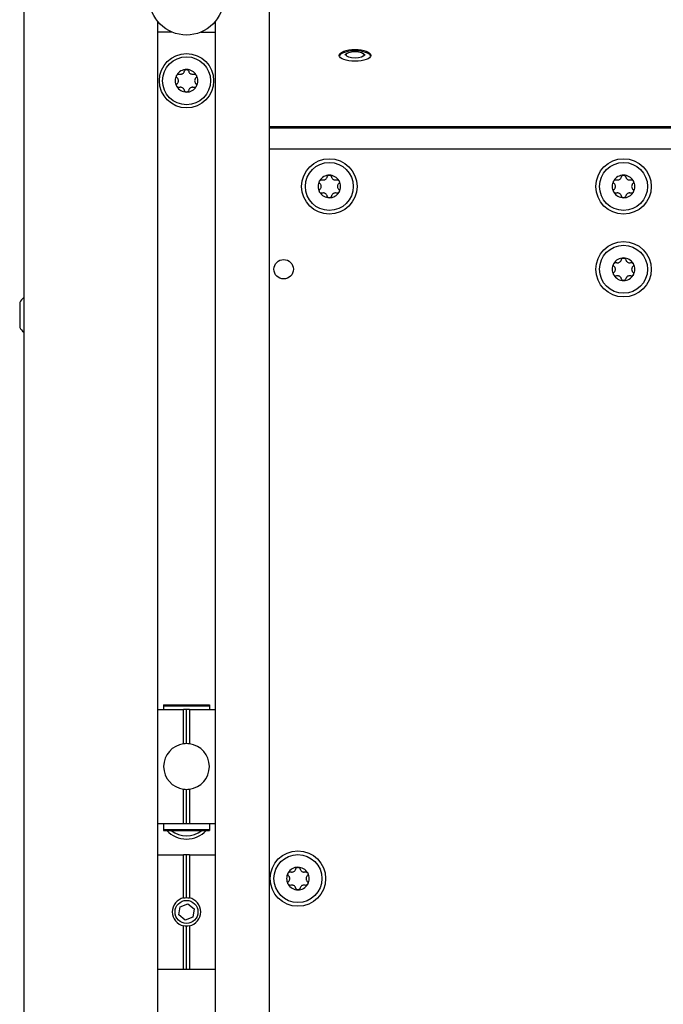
# Model space of a CAD drawing. Extents: x 1246 to 4096, y 1025 to 3267.
# Tile 21 of 44: x 2132 to 2245, y 2449 to 2621. Entities that reach past the tile are written whole.
import ezdxf

# ---------------------------------------------------------------- set-up
doc = ezdxf.new("R2010")
doc.units = 0
doc.layers.add('KF_VIDA_L_REAR', color=7, linetype='CONTINUOUS')

# ---------------------------------------------------------------- blocks, each defined once
blk = doc.blocks.new('KF_VIDA_L_REAR')
at = {"layer": 'KF_VIDA_L_REAR'}
for p, q in [((-105, 1072), (-105, 3)), ((-62, 3), (-62, 1072)), ((-81.5, 156.9), (-81.5, 931.85)), ((-71.5, 931.85), (-71.5, 156.9)), ((-79, 930), (-81.5, 930)), ((-74, 930), (-71.5, 930)), ((-48.44, 926.27), (-48.8, 925.96)), ((-45.56, 926.27), (-45.2, 925.96)), ((-62, 913.48), (62, 913.48)), ((-62, 913.25), (62, 913.25)), ((62, 909.5), (-62, 909.5)), ((-105.7, 882.67), (-105.7, 878.33)), ((-80.5, 812.25), (-80.5, 812.08)), ((-80.5, 812.25), (-72.5, 812.25)), ((-80.5, 812.08), (-80.5, 811.45)), ((-80.5, 812.08), (-72.5, 812.08)), ((-72.5, 812.25), (-72.5, 812.08)), ((-72.5, 812.08), (-72.5, 811.45)), ((-81.5, 811.45), (-77.01, 811.45)), ((-77.01, 805.42), (-77.01, 811.45)), ((-76.5, 811.45), (-77.01, 811.45)), ((-76.5, 805.45), (-76.5, 811.45)), ((-75.99, 811.45), (-76.5, 811.45)), ((-75.99, 811.45), (-75.99, 805.42)), ((-75.99, 811.45), (-71.5, 811.45)), ((-77.01, 791.45), (-77.01, 797.48)), ((-76.5, 791.45), (-76.5, 797.45)), ((-75.99, 797.48), (-75.99, 791.45)), ((-81.5, 791.45), (-77.01, 791.45)), ((-80.5, 791.34), (-80.5, 791.45)), ((-80.5, 791.34), (-80.5, 790.42)), ((-77.01, 791.45), (-76.5, 791.45)), ((-76.5, 791.45), (-75.99, 791.45)), ((-75.99, 791.45), (-71.5, 791.45)), ((-72.5, 791.34), (-72.5, 791.45)), ((-72.5, 791.34), (-72.5, 790.42)), ((-80.5, 790.42), (-80.5, 790.25)), ((-80.5, 790.42), (-72.5, 790.42)), ((-80.5, 790.25), (-72.5, 790.25)), ((-72.5, 790.42), (-72.5, 790.25)), ((-81.5, 786), (-77.01, 786)), ((-77.01, 778.45), (-77.01, 786)), ((-76.5, 786), (-77.01, 786)), ((-76.5, 778.5), (-76.5, 786)), ((-75.99, 786), (-76.5, 786)), ((-75.99, 786), (-75.99, 778.45)), ((-75.99, 786), (-71.5, 786)), ((-77.63, 776.9), (-76.29, 777.43)), ((-76.29, 777.43), (-75.16, 776.53)), ((-77.84, 775.47), (-77.63, 776.9)), ((-75.16, 776.53), (-75.37, 775.1)), ((-76.71, 774.57), (-77.84, 775.47)), ((-75.37, 775.1), (-76.71, 774.57)), ((-77.01, 766), (-77.01, 773.55)), ((-76.5, 766), (-76.5, 773.5)), ((-75.99, 773.55), (-75.99, 766)), ((-81.5, 766), (-77.01, 766)), ((-77.01, 766), (-76.5, 766)), ((-76.5, 766), (-75.99, 766)), ((-75.99, 766), (-71.5, 766))]:
    blk.add_line(p, q, dxfattribs=at)
for centre, radius in [((-76.5, 936), 6.5), ((-76.5, 921.5), 4.75), ((-76.5, 921.5), 4.2), ((-51.5, 903), 4.85), ((-51.5, 903), 4.2), ((0, 903), 4.85), ((0, 903), 4.2), ((0, 888.5), 4.85), ((0, 888.5), 4.2), ((-59.5, 888.5), 1.7), ((-57, 781.83), 4.85), ((-57, 781.83), 4.2), ((-76.5, 776), 2.01)]:
    blk.add_circle(centre, radius, dxfattribs=at)
for centre, radius, start, end in [((-76.5, 921.5), 1.98, 150, 210), ((-76.5, 921.5), 1.98, 90, 150), ((-76.5, 921.5), 1.97, 30, 90), ((-76.5, 921.5), 1.98, 330, 30), ((-76.5, 921.5), 1.97, 210, 270), ((-76.5, 921.5), 1.98, 270, 330), ((-51.5, 903), 1.98, 90, 150), ((-51.5, 903), 1.97, 30, 90), ((0, 903), 1.98, 90, 150), ((0, 903), 1.97, 30, 90), ((-51.5, 903), 1.98, 150, 210), ((-51.5, 903), 1.98, 330, 30), ((0, 903), 1.98, 150, 210), ((0, 903), 1.98, 330, 30), ((-51.5, 903), 1.97, 210, 270), ((-51.5, 903), 1.98, 270, 330), ((0, 903), 1.97, 210, 270), ((0, 903), 1.98, 270, 330), ((0, 888.5), 1.98, 150, 210), ((0, 888.5), 1.98, 90, 150), ((0, 888.5), 1.97, 30, 90), ((0, 888.5), 1.98, 330, 30), ((0, 888.5), 1.97, 210, 270), ((0, 888.5), 1.98, 270, 330), ((-101.79, 880.24), 4.6, 134.1777, 148.1095), ((-101.79, 880.76), 4.6, 211.8905, 225.8223), ((-76.5, 801.45), 4, 97.3252, 262.6748), ((-76.5, 801.45), 4, 90, 97.3252), ((-76.5, 801.45), 4, 82.6748, 90), ((-76.5, 801.45), 4, 277.3252, 82.6748), ((-76.5, 801.45), 4, 262.6748, 270), ((-76.5, 801.45), 4, 270, 277.3252), ((-76.5, 793.5), 4.75, 223.1736, 316.8264), ((-76.5, 793.5), 4.2, 230.6972, 309.3028), ((-57, 781.83), 1.98, 150, 210), ((-57, 781.83), 1.98, 90, 150), ((-57, 781.83), 1.97, 30, 90), ((-57, 781.83), 1.98, 330, 30), ((-57, 781.83), 1.97, 210, 270), ((-57, 781.83), 1.98, 270, 330), ((-76.5, 776), 2.5, 101.771, 258.229), ((-76.5, 776), 2.5, 281.771, 78.229)]:
    blk.add_arc(centre, radius, start, end, dxfattribs=at)
for centre, major_axis in [((-47, 925.94), (2.75, 0)), ((-47, 926.03), (-1.57, 0))]:
    blk.add_ellipse(centre, major_axis=major_axis, ratio=0.374607, dxfattribs=at)
blk.add_ellipse((-47, 925.71), major_axis=(2.75, 0), ratio=0.374607, start_param=0.112743, end_param=3.02885, dxfattribs=at)
for points, knots in [([(-78.14, 922), (-78.18, 922.04), (-78.21, 922.09), (-78.26, 922.19), (-78.27, 922.25), (-78.26, 922.37), (-78.24, 922.44), (-78.21, 922.49)], [0.02105829, 0.02105829, 0.02105829, 0.02105829, 0.03895374, 0.03895374, 0.05689242, 0.05689242, 0.0748311, 0.0748311, 0.0748311, 0.0748311]), ([(-78.21, 922.49), (-78.18, 922.54), (-78.14, 922.59), (-78.04, 922.65), (-77.98, 922.67), (-77.87, 922.69), (-77.81, 922.68), (-77.76, 922.67)], [0.0748311, 0.0748311, 0.0748311, 0.0748311, 0.09276978, 0.09276978, 0.11070846, 0.11070846, 0.12860391, 0.12860391, 0.12860391, 0.12860391]), ([(-77.76, 922.67), (-77.7, 922.65), (-77.65, 922.64), (-77.54, 922.64), (-77.47, 922.64), (-77.34, 922.67), (-77.27, 922.7), (-77.15, 922.77), (-77.1, 922.81), (-77, 922.91), (-76.96, 922.97), (-76.91, 923.07), (-76.9, 923.12), (-76.88, 923.17)], [0.0316524, 0.0316524, 0.0316524, 0.0316524, 0.0483408, 0.0483408, 0.0683806, 0.0683806, 0.0884204, 0.0884204, 0.1084603, 0.1084603, 0.1285001, 0.1285001, 0.1451885, 0.1451885, 0.1451885, 0.1451885]), ([(-76.88, 923.17), (-76.87, 923.23), (-76.85, 923.28), (-76.78, 923.37), (-76.73, 923.41), (-76.62, 923.46), (-76.56, 923.47), (-76.5, 923.47)], [0.0210583, 0.0210583, 0.0210583, 0.0210583, 0.03895374, 0.03895374, 0.05689242, 0.05689242, 0.0748311, 0.0748311, 0.0748311, 0.0748311]), ([(-76.5, 923.47), (-76.44, 923.47), (-76.38, 923.46), (-76.27, 923.41), (-76.22, 923.37), (-76.15, 923.28), (-76.13, 923.23), (-76.12, 923.17)], [0.0748311, 0.0748311, 0.0748311, 0.0748311, 0.09276978, 0.09276978, 0.11070846, 0.11070846, 0.12860391, 0.12860391, 0.12860391, 0.12860391]), ([(-76.12, 923.17), (-76.1, 923.12), (-76.09, 923.07), (-76.04, 922.97), (-76, 922.91), (-75.9, 922.81), (-75.85, 922.77), (-75.73, 922.7), (-75.66, 922.67), (-75.53, 922.64), (-75.46, 922.64), (-75.35, 922.64), (-75.3, 922.65), (-75.24, 922.67)], [0.0316524, 0.0316524, 0.0316524, 0.0316524, 0.0483408, 0.0483408, 0.0683806, 0.0683806, 0.0884204, 0.0884204, 0.1084603, 0.1084603, 0.1285001, 0.1285001, 0.1451885, 0.1451885, 0.1451885, 0.1451885]), ([(-75.24, 922.67), (-75.19, 922.68), (-75.13, 922.69), (-75.02, 922.67), (-74.96, 922.65), (-74.86, 922.59), (-74.82, 922.54), (-74.79, 922.49)], [0.02105829, 0.02105829, 0.02105829, 0.02105829, 0.03895374, 0.03895374, 0.05689242, 0.05689242, 0.0748311, 0.0748311, 0.0748311, 0.0748311]), ([(-74.79, 922.49), (-74.76, 922.44), (-74.74, 922.37), (-74.73, 922.25), (-74.74, 922.19), (-74.79, 922.09), (-74.82, 922.04), (-74.86, 922)], [0.0748311, 0.0748311, 0.0748311, 0.0748311, 0.09276978, 0.09276978, 0.11070846, 0.11070846, 0.12860391, 0.12860391, 0.12860391, 0.12860391]), ([(-78.21, 920.51), (-78.24, 920.56), (-78.26, 920.63), (-78.27, 920.75), (-78.26, 920.81), (-78.21, 920.91), (-78.18, 920.96), (-78.14, 921)], [0.0748311, 0.0748311, 0.0748311, 0.0748311, 0.09276978, 0.09276978, 0.11070846, 0.11070846, 0.12860391, 0.12860391, 0.12860391, 0.12860391]), ([(-77.76, 920.33), (-77.81, 920.32), (-77.87, 920.31), (-77.98, 920.33), (-78.04, 920.35), (-78.14, 920.41), (-78.18, 920.46), (-78.21, 920.51)], [0.02105829, 0.02105829, 0.02105829, 0.02105829, 0.03895374, 0.03895374, 0.05689242, 0.05689242, 0.0748311, 0.0748311, 0.0748311, 0.0748311]), ([(-78.14, 921), (-78.1, 921.03), (-78.07, 921.07), (-78, 921.17), (-77.97, 921.23), (-77.93, 921.36), (-77.92, 921.43), (-77.92, 921.57), (-77.93, 921.64), (-77.97, 921.77), (-78, 921.83), (-78.07, 921.93), (-78.1, 921.97), (-78.14, 922)], [0.0316524, 0.0316524, 0.0316524, 0.0316524, 0.0483408, 0.0483408, 0.0683806, 0.0683806, 0.0884204, 0.0884204, 0.1084603, 0.1084603, 0.1285001, 0.1285001, 0.1451885, 0.1451885, 0.1451885, 0.1451885]), ([(-74.79, 920.51), (-74.82, 920.46), (-74.86, 920.41), (-74.96, 920.35), (-75.02, 920.33), (-75.13, 920.31), (-75.19, 920.32), (-75.24, 920.33)], [0.0748311, 0.0748311, 0.0748311, 0.0748311, 0.09276978, 0.09276978, 0.11070846, 0.11070846, 0.12860391, 0.12860391, 0.12860391, 0.12860391]), ([(-74.86, 922), (-74.9, 921.97), (-74.93, 921.93), (-75, 921.83), (-75.03, 921.77), (-75.07, 921.64), (-75.08, 921.57), (-75.08, 921.43), (-75.07, 921.36), (-75.03, 921.23), (-75, 921.17), (-74.93, 921.07), (-74.9, 921.03), (-74.86, 921)], [0.0316524, 0.0316524, 0.0316524, 0.0316524, 0.0483408, 0.0483408, 0.0683806, 0.0683806, 0.0884204, 0.0884204, 0.1084603, 0.1084603, 0.1285001, 0.1285001, 0.1451885, 0.1451885, 0.1451885, 0.1451885]), ([(-74.86, 921), (-74.82, 920.96), (-74.79, 920.91), (-74.74, 920.81), (-74.73, 920.75), (-74.74, 920.63), (-74.76, 920.56), (-74.79, 920.51)], [0.02105829, 0.02105829, 0.02105829, 0.02105829, 0.03895374, 0.03895374, 0.05689242, 0.05689242, 0.0748311, 0.0748311, 0.0748311, 0.0748311]), ([(-76.88, 919.83), (-76.9, 919.88), (-76.91, 919.93), (-76.96, 920.03), (-77, 920.09), (-77.1, 920.19), (-77.15, 920.23), (-77.27, 920.3), (-77.34, 920.33), (-77.47, 920.36), (-77.54, 920.36), (-77.65, 920.36), (-77.7, 920.35), (-77.76, 920.33)], [0.0316524, 0.0316524, 0.0316524, 0.0316524, 0.0483408, 0.0483408, 0.0683806, 0.0683806, 0.0884204, 0.0884204, 0.1084603, 0.1084603, 0.1285001, 0.1285001, 0.1451885, 0.1451885, 0.1451885, 0.1451885]), ([(-76.5, 919.52), (-76.56, 919.52), (-76.62, 919.54), (-76.73, 919.59), (-76.78, 919.63), (-76.85, 919.72), (-76.87, 919.77), (-76.88, 919.83)], [0.0748311, 0.0748311, 0.0748311, 0.0748311, 0.09276978, 0.09276978, 0.11070846, 0.11070846, 0.12860391, 0.12860391, 0.12860391, 0.12860391]), ([(-76.12, 919.83), (-76.13, 919.77), (-76.15, 919.72), (-76.22, 919.63), (-76.27, 919.59), (-76.38, 919.54), (-76.44, 919.52), (-76.5, 919.52)], [0.02105829, 0.02105829, 0.02105829, 0.02105829, 0.03895374, 0.03895374, 0.05689242, 0.05689242, 0.0748311, 0.0748311, 0.0748311, 0.0748311]), ([(-75.24, 920.33), (-75.3, 920.35), (-75.35, 920.36), (-75.46, 920.36), (-75.53, 920.36), (-75.66, 920.33), (-75.73, 920.3), (-75.85, 920.23), (-75.9, 920.19), (-76, 920.09), (-76.04, 920.03), (-76.09, 919.93), (-76.1, 919.88), (-76.12, 919.83)], [0.0316524, 0.0316524, 0.0316524, 0.0316524, 0.0483408, 0.0483408, 0.0683806, 0.0683806, 0.0884204, 0.0884204, 0.1084603, 0.1084603, 0.1285001, 0.1285001, 0.1451885, 0.1451885, 0.1451885, 0.1451885]), ([(-51.88, 904.67), (-51.87, 904.73), (-51.85, 904.78), (-51.78, 904.87), (-51.73, 904.91), (-51.62, 904.96), (-51.56, 904.97), (-51.5, 904.97)], [0.0210583, 0.0210583, 0.0210583, 0.0210583, 0.03895374, 0.03895374, 0.05689242, 0.05689242, 0.0748311, 0.0748311, 0.0748311, 0.0748311]), ([(-51.5, 904.97), (-51.44, 904.97), (-51.38, 904.96), (-51.27, 904.91), (-51.22, 904.87), (-51.15, 904.78), (-51.13, 904.73), (-51.12, 904.67)], [0.0748311, 0.0748311, 0.0748311, 0.0748311, 0.09276978, 0.09276978, 0.11070846, 0.11070846, 0.12860391, 0.12860391, 0.12860391, 0.12860391]), ([(-0.38, 904.67), (-0.37, 904.73), (-0.35, 904.78), (-0.28, 904.87), (-0.23, 904.91), (-0.12, 904.96), (-0.06, 904.97), (0, 904.97)], [0.0210583, 0.0210583, 0.0210583, 0.0210583, 0.03895374, 0.03895374, 0.05689242, 0.05689242, 0.0748311, 0.0748311, 0.0748311, 0.0748311]), ([(0, 904.97), (0.06, 904.97), (0.12, 904.96), (0.23, 904.91), (0.28, 904.87), (0.35, 904.78), (0.37, 904.73), (0.38, 904.67)], [0.0748311, 0.0748311, 0.0748311, 0.0748311, 0.09276978, 0.09276978, 0.11070846, 0.11070846, 0.12860391, 0.12860391, 0.12860391, 0.12860391]), ([(-53.14, 903.5), (-53.18, 903.54), (-53.21, 903.59), (-53.26, 903.69), (-53.27, 903.75), (-53.26, 903.87), (-53.24, 903.94), (-53.21, 903.99)], [0.02105829, 0.02105829, 0.02105829, 0.02105829, 0.03895374, 0.03895374, 0.05689242, 0.05689242, 0.0748311, 0.0748311, 0.0748311, 0.0748311]), ([(-53.21, 903.99), (-53.18, 904.04), (-53.14, 904.09), (-53.04, 904.15), (-52.98, 904.17), (-52.87, 904.19), (-52.81, 904.18), (-52.76, 904.17)], [0.0748311, 0.0748311, 0.0748311, 0.0748311, 0.09276978, 0.09276978, 0.11070846, 0.11070846, 0.12860391, 0.12860391, 0.12860391, 0.12860391]), ([(-53.14, 902.5), (-53.1, 902.53), (-53.07, 902.57), (-53, 902.67), (-52.97, 902.73), (-52.93, 902.86), (-52.92, 902.93), (-52.92, 903.07), (-52.93, 903.14), (-52.97, 903.27), (-53, 903.33), (-53.07, 903.43), (-53.1, 903.47), (-53.14, 903.5)], [0.0316524, 0.0316524, 0.0316524, 0.0316524, 0.0483408, 0.0483408, 0.0683806, 0.0683806, 0.0884204, 0.0884204, 0.1084603, 0.1084603, 0.1285001, 0.1285001, 0.1451885, 0.1451885, 0.1451885, 0.1451885]), ([(-52.76, 904.17), (-52.7, 904.15), (-52.65, 904.14), (-52.54, 904.14), (-52.47, 904.14), (-52.34, 904.17), (-52.27, 904.2), (-52.15, 904.27), (-52.1, 904.31), (-52, 904.41), (-51.96, 904.47), (-51.91, 904.57), (-51.9, 904.62), (-51.88, 904.67)], [0.0316524, 0.0316524, 0.0316524, 0.0316524, 0.0483408, 0.0483408, 0.0683806, 0.0683806, 0.0884204, 0.0884204, 0.1084603, 0.1084603, 0.1285001, 0.1285001, 0.1451885, 0.1451885, 0.1451885, 0.1451885]), ([(-51.12, 904.67), (-51.1, 904.62), (-51.09, 904.57), (-51.04, 904.47), (-51, 904.41), (-50.9, 904.31), (-50.85, 904.27), (-50.73, 904.2), (-50.66, 904.17), (-50.53, 904.14), (-50.46, 904.14), (-50.35, 904.14), (-50.3, 904.15), (-50.24, 904.17)], [0.0316524, 0.0316524, 0.0316524, 0.0316524, 0.0483408, 0.0483408, 0.0683806, 0.0683806, 0.0884204, 0.0884204, 0.1084603, 0.1084603, 0.1285001, 0.1285001, 0.1451885, 0.1451885, 0.1451885, 0.1451885]), ([(-50.24, 904.17), (-50.19, 904.18), (-50.13, 904.19), (-50.02, 904.17), (-49.96, 904.15), (-49.86, 904.09), (-49.82, 904.04), (-49.79, 903.99)], [0.02105829, 0.02105829, 0.02105829, 0.02105829, 0.03895374, 0.03895374, 0.05689242, 0.05689242, 0.0748311, 0.0748311, 0.0748311, 0.0748311]), ([(-49.86, 903.5), (-49.9, 903.47), (-49.93, 903.43), (-50, 903.33), (-50.03, 903.27), (-50.07, 903.14), (-50.08, 903.07), (-50.08, 902.93), (-50.07, 902.86), (-50.03, 902.73), (-50, 902.67), (-49.93, 902.57), (-49.9, 902.53), (-49.86, 902.5)], [0.0316524, 0.0316524, 0.0316524, 0.0316524, 0.0483408, 0.0483408, 0.0683806, 0.0683806, 0.0884204, 0.0884204, 0.1084603, 0.1084603, 0.1285001, 0.1285001, 0.1451885, 0.1451885, 0.1451885, 0.1451885]), ([(-49.79, 903.99), (-49.76, 903.94), (-49.74, 903.87), (-49.73, 903.75), (-49.74, 903.69), (-49.79, 903.59), (-49.82, 903.54), (-49.86, 903.5)], [0.0748311, 0.0748311, 0.0748311, 0.0748311, 0.09276978, 0.09276978, 0.11070846, 0.11070846, 0.12860391, 0.12860391, 0.12860391, 0.12860391]), ([(-1.64, 903.5), (-1.68, 903.54), (-1.71, 903.59), (-1.76, 903.69), (-1.77, 903.75), (-1.76, 903.87), (-1.74, 903.94), (-1.71, 903.99)], [0.02105829, 0.02105829, 0.02105829, 0.02105829, 0.03895374, 0.03895374, 0.05689242, 0.05689242, 0.0748311, 0.0748311, 0.0748311, 0.0748311]), ([(-1.71, 903.99), (-1.68, 904.04), (-1.64, 904.09), (-1.54, 904.15), (-1.48, 904.17), (-1.37, 904.19), (-1.31, 904.18), (-1.26, 904.17)], [0.0748311, 0.0748311, 0.0748311, 0.0748311, 0.09276978, 0.09276978, 0.11070846, 0.11070846, 0.12860391, 0.12860391, 0.12860391, 0.12860391]), ([(-1.64, 902.5), (-1.6, 902.53), (-1.57, 902.57), (-1.5, 902.67), (-1.47, 902.73), (-1.43, 902.86), (-1.42, 902.93), (-1.42, 903.07), (-1.43, 903.14), (-1.47, 903.27), (-1.5, 903.33), (-1.57, 903.43), (-1.6, 903.47), (-1.64, 903.5)], [0.0316524, 0.0316524, 0.0316524, 0.0316524, 0.0483408, 0.0483408, 0.0683806, 0.0683806, 0.0884204, 0.0884204, 0.1084603, 0.1084603, 0.1285001, 0.1285001, 0.1451885, 0.1451885, 0.1451885, 0.1451885]), ([(-1.26, 904.17), (-1.2, 904.15), (-1.15, 904.14), (-1.04, 904.14), (-0.97, 904.14), (-0.84, 904.17), (-0.77, 904.2), (-0.65, 904.27), (-0.6, 904.31), (-0.5, 904.41), (-0.46, 904.47), (-0.41, 904.57), (-0.4, 904.62), (-0.38, 904.67)], [0.0316524, 0.0316524, 0.0316524, 0.0316524, 0.0483408, 0.0483408, 0.0683806, 0.0683806, 0.0884204, 0.0884204, 0.1084603, 0.1084603, 0.1285001, 0.1285001, 0.1451885, 0.1451885, 0.1451885, 0.1451885]), ([(0.38, 904.67), (0.4, 904.62), (0.41, 904.57), (0.46, 904.47), (0.5, 904.41), (0.6, 904.31), (0.65, 904.27), (0.77, 904.2), (0.84, 904.17), (0.97, 904.14), (1.04, 904.14), (1.15, 904.14), (1.2, 904.15), (1.26, 904.17)], [0.0316524, 0.0316524, 0.0316524, 0.0316524, 0.0483408, 0.0483408, 0.0683806, 0.0683806, 0.0884204, 0.0884204, 0.1084603, 0.1084603, 0.1285001, 0.1285001, 0.1451885, 0.1451885, 0.1451885, 0.1451885]), ([(1.26, 904.17), (1.31, 904.18), (1.37, 904.19), (1.48, 904.17), (1.54, 904.15), (1.64, 904.09), (1.68, 904.04), (1.71, 903.99)], [0.02105829, 0.02105829, 0.02105829, 0.02105829, 0.03895374, 0.03895374, 0.05689242, 0.05689242, 0.0748311, 0.0748311, 0.0748311, 0.0748311]), ([(1.64, 903.5), (1.6, 903.47), (1.57, 903.43), (1.5, 903.33), (1.47, 903.27), (1.43, 903.14), (1.42, 903.07), (1.42, 902.93), (1.43, 902.86), (1.47, 902.73), (1.5, 902.67), (1.57, 902.57), (1.6, 902.53), (1.64, 902.5)], [0.0316524, 0.0316524, 0.0316524, 0.0316524, 0.0483408, 0.0483408, 0.0683806, 0.0683806, 0.0884204, 0.0884204, 0.1084603, 0.1084603, 0.1285001, 0.1285001, 0.1451885, 0.1451885, 0.1451885, 0.1451885]), ([(1.71, 903.99), (1.74, 903.94), (1.76, 903.87), (1.77, 903.75), (1.76, 903.69), (1.71, 903.59), (1.68, 903.54), (1.64, 903.5)], [0.0748311, 0.0748311, 0.0748311, 0.0748311, 0.09276978, 0.09276978, 0.11070846, 0.11070846, 0.12860391, 0.12860391, 0.12860391, 0.12860391]), ([(-53.21, 902.01), (-53.24, 902.06), (-53.26, 902.13), (-53.27, 902.25), (-53.26, 902.31), (-53.21, 902.41), (-53.18, 902.46), (-53.14, 902.5)], [0.0748311, 0.0748311, 0.0748311, 0.0748311, 0.09276978, 0.09276978, 0.11070846, 0.11070846, 0.12860391, 0.12860391, 0.12860391, 0.12860391]), ([(-52.76, 901.83), (-52.81, 901.82), (-52.87, 901.81), (-52.98, 901.83), (-53.04, 901.85), (-53.14, 901.91), (-53.18, 901.96), (-53.21, 902.01)], [0.02105829, 0.02105829, 0.02105829, 0.02105829, 0.03895374, 0.03895374, 0.05689242, 0.05689242, 0.0748311, 0.0748311, 0.0748311, 0.0748311]), ([(-51.88, 901.33), (-51.9, 901.38), (-51.91, 901.43), (-51.96, 901.53), (-52, 901.59), (-52.1, 901.69), (-52.15, 901.73), (-52.27, 901.8), (-52.34, 901.83), (-52.47, 901.86), (-52.54, 901.86), (-52.65, 901.86), (-52.7, 901.85), (-52.76, 901.83)], [0.0316524, 0.0316524, 0.0316524, 0.0316524, 0.0483408, 0.0483408, 0.0683806, 0.0683806, 0.0884204, 0.0884204, 0.1084603, 0.1084603, 0.1285001, 0.1285001, 0.1451885, 0.1451885, 0.1451885, 0.1451885]), ([(-50.24, 901.83), (-50.3, 901.85), (-50.35, 901.86), (-50.46, 901.86), (-50.53, 901.86), (-50.66, 901.83), (-50.73, 901.8), (-50.85, 901.73), (-50.9, 901.69), (-51, 901.59), (-51.04, 901.53), (-51.09, 901.43), (-51.1, 901.38), (-51.12, 901.33)], [0.0316524, 0.0316524, 0.0316524, 0.0316524, 0.0483408, 0.0483408, 0.0683806, 0.0683806, 0.0884204, 0.0884204, 0.1084603, 0.1084603, 0.1285001, 0.1285001, 0.1451885, 0.1451885, 0.1451885, 0.1451885]), ([(-49.79, 902.01), (-49.82, 901.96), (-49.86, 901.91), (-49.96, 901.85), (-50.02, 901.83), (-50.13, 901.81), (-50.19, 901.82), (-50.24, 901.83)], [0.0748311, 0.0748311, 0.0748311, 0.0748311, 0.09276978, 0.09276978, 0.11070846, 0.11070846, 0.12860391, 0.12860391, 0.12860391, 0.12860391]), ([(-49.86, 902.5), (-49.82, 902.46), (-49.79, 902.41), (-49.74, 902.31), (-49.73, 902.25), (-49.74, 902.13), (-49.76, 902.06), (-49.79, 902.01)], [0.02105829, 0.02105829, 0.02105829, 0.02105829, 0.03895374, 0.03895374, 0.05689242, 0.05689242, 0.0748311, 0.0748311, 0.0748311, 0.0748311]), ([(-1.71, 902.01), (-1.74, 902.06), (-1.76, 902.13), (-1.77, 902.25), (-1.76, 902.31), (-1.71, 902.41), (-1.68, 902.46), (-1.64, 902.5)], [0.0748311, 0.0748311, 0.0748311, 0.0748311, 0.09276978, 0.09276978, 0.11070846, 0.11070846, 0.12860391, 0.12860391, 0.12860391, 0.12860391]), ([(-1.26, 901.83), (-1.31, 901.82), (-1.37, 901.81), (-1.48, 901.83), (-1.54, 901.85), (-1.64, 901.91), (-1.68, 901.96), (-1.71, 902.01)], [0.02105829, 0.02105829, 0.02105829, 0.02105829, 0.03895374, 0.03895374, 0.05689242, 0.05689242, 0.0748311, 0.0748311, 0.0748311, 0.0748311]), ([(-0.38, 901.33), (-0.4, 901.38), (-0.41, 901.43), (-0.46, 901.53), (-0.5, 901.59), (-0.6, 901.69), (-0.65, 901.73), (-0.77, 901.8), (-0.84, 901.83), (-0.97, 901.86), (-1.04, 901.86), (-1.15, 901.86), (-1.2, 901.85), (-1.26, 901.83)], [0.0316524, 0.0316524, 0.0316524, 0.0316524, 0.0483408, 0.0483408, 0.0683806, 0.0683806, 0.0884204, 0.0884204, 0.1084603, 0.1084603, 0.1285001, 0.1285001, 0.1451885, 0.1451885, 0.1451885, 0.1451885]), ([(1.26, 901.83), (1.2, 901.85), (1.15, 901.86), (1.04, 901.86), (0.97, 901.86), (0.84, 901.83), (0.77, 901.8), (0.65, 901.73), (0.6, 901.69), (0.5, 901.59), (0.46, 901.53), (0.41, 901.43), (0.4, 901.38), (0.38, 901.33)], [0.0316524, 0.0316524, 0.0316524, 0.0316524, 0.0483408, 0.0483408, 0.0683806, 0.0683806, 0.0884204, 0.0884204, 0.1084603, 0.1084603, 0.1285001, 0.1285001, 0.1451885, 0.1451885, 0.1451885, 0.1451885]), ([(1.71, 902.01), (1.68, 901.96), (1.64, 901.91), (1.54, 901.85), (1.48, 901.83), (1.37, 901.81), (1.31, 901.82), (1.26, 901.83)], [0.0748311, 0.0748311, 0.0748311, 0.0748311, 0.09276978, 0.09276978, 0.11070846, 0.11070846, 0.12860391, 0.12860391, 0.12860391, 0.12860391]), ([(1.64, 902.5), (1.68, 902.46), (1.71, 902.41), (1.76, 902.31), (1.77, 902.25), (1.76, 902.13), (1.74, 902.06), (1.71, 902.01)], [0.02105829, 0.02105829, 0.02105829, 0.02105829, 0.03895374, 0.03895374, 0.05689242, 0.05689242, 0.0748311, 0.0748311, 0.0748311, 0.0748311]), ([(-51.5, 901.02), (-51.56, 901.02), (-51.62, 901.04), (-51.73, 901.09), (-51.78, 901.13), (-51.85, 901.22), (-51.87, 901.27), (-51.88, 901.33)], [0.0748311, 0.0748311, 0.0748311, 0.0748311, 0.09276978, 0.09276978, 0.11070846, 0.11070846, 0.12860391, 0.12860391, 0.12860391, 0.12860391]), ([(-51.12, 901.33), (-51.13, 901.27), (-51.15, 901.22), (-51.22, 901.13), (-51.27, 901.09), (-51.38, 901.04), (-51.44, 901.02), (-51.5, 901.02)], [0.02105829, 0.02105829, 0.02105829, 0.02105829, 0.03895374, 0.03895374, 0.05689242, 0.05689242, 0.0748311, 0.0748311, 0.0748311, 0.0748311]), ([(0, 901.02), (-0.06, 901.02), (-0.12, 901.04), (-0.23, 901.09), (-0.28, 901.13), (-0.35, 901.22), (-0.37, 901.27), (-0.38, 901.33)], [0.0748311, 0.0748311, 0.0748311, 0.0748311, 0.09276978, 0.09276978, 0.11070846, 0.11070846, 0.12860391, 0.12860391, 0.12860391, 0.12860391]), ([(0.38, 901.33), (0.37, 901.27), (0.35, 901.22), (0.28, 901.13), (0.23, 901.09), (0.12, 901.04), (0.06, 901.02), (0, 901.02)], [0.02105829, 0.02105829, 0.02105829, 0.02105829, 0.03895374, 0.03895374, 0.05689242, 0.05689242, 0.0748311, 0.0748311, 0.0748311, 0.0748311]), ([(-1.64, 889), (-1.68, 889.04), (-1.71, 889.09), (-1.76, 889.19), (-1.77, 889.25), (-1.76, 889.37), (-1.74, 889.44), (-1.71, 889.49)], [0.02105829, 0.02105829, 0.02105829, 0.02105829, 0.03895374, 0.03895374, 0.05689242, 0.05689242, 0.0748311, 0.0748311, 0.0748311, 0.0748311]), ([(-1.71, 889.49), (-1.68, 889.54), (-1.64, 889.59), (-1.54, 889.65), (-1.48, 889.67), (-1.37, 889.69), (-1.31, 889.68), (-1.26, 889.67)], [0.0748311, 0.0748311, 0.0748311, 0.0748311, 0.09276978, 0.09276978, 0.11070846, 0.11070846, 0.12860391, 0.12860391, 0.12860391, 0.12860391]), ([(-1.26, 889.67), (-1.2, 889.65), (-1.15, 889.64), (-1.04, 889.64), (-0.97, 889.64), (-0.84, 889.67), (-0.77, 889.7), (-0.65, 889.77), (-0.6, 889.81), (-0.5, 889.91), (-0.46, 889.97), (-0.41, 890.07), (-0.4, 890.12), (-0.38, 890.17)], [0.0316524, 0.0316524, 0.0316524, 0.0316524, 0.0483408, 0.0483408, 0.0683806, 0.0683806, 0.0884204, 0.0884204, 0.1084603, 0.1084603, 0.1285001, 0.1285001, 0.1451885, 0.1451885, 0.1451885, 0.1451885]), ([(-0.38, 890.17), (-0.37, 890.23), (-0.35, 890.28), (-0.28, 890.37), (-0.23, 890.41), (-0.12, 890.46), (-0.06, 890.47), (0, 890.47)], [0.0210583, 0.0210583, 0.0210583, 0.0210583, 0.03895374, 0.03895374, 0.05689242, 0.05689242, 0.0748311, 0.0748311, 0.0748311, 0.0748311]), ([(0, 890.47), (0.06, 890.47), (0.12, 890.46), (0.23, 890.41), (0.28, 890.37), (0.35, 890.28), (0.37, 890.23), (0.38, 890.17)], [0.0748311, 0.0748311, 0.0748311, 0.0748311, 0.09276978, 0.09276978, 0.11070846, 0.11070846, 0.12860391, 0.12860391, 0.12860391, 0.12860391]), ([(0.38, 890.17), (0.4, 890.12), (0.41, 890.07), (0.46, 889.97), (0.5, 889.91), (0.6, 889.81), (0.65, 889.77), (0.77, 889.7), (0.84, 889.67), (0.97, 889.64), (1.04, 889.64), (1.15, 889.64), (1.2, 889.65), (1.26, 889.67)], [0.0316524, 0.0316524, 0.0316524, 0.0316524, 0.0483408, 0.0483408, 0.0683806, 0.0683806, 0.0884204, 0.0884204, 0.1084603, 0.1084603, 0.1285001, 0.1285001, 0.1451885, 0.1451885, 0.1451885, 0.1451885]), ([(1.26, 889.67), (1.31, 889.68), (1.37, 889.69), (1.48, 889.67), (1.54, 889.65), (1.64, 889.59), (1.68, 889.54), (1.71, 889.49)], [0.02105829, 0.02105829, 0.02105829, 0.02105829, 0.03895374, 0.03895374, 0.05689242, 0.05689242, 0.0748311, 0.0748311, 0.0748311, 0.0748311]), ([(1.71, 889.49), (1.74, 889.44), (1.76, 889.37), (1.77, 889.25), (1.76, 889.19), (1.71, 889.09), (1.68, 889.04), (1.64, 889)], [0.0748311, 0.0748311, 0.0748311, 0.0748311, 0.09276978, 0.09276978, 0.11070846, 0.11070846, 0.12860391, 0.12860391, 0.12860391, 0.12860391]), ([(-1.71, 887.51), (-1.74, 887.56), (-1.76, 887.63), (-1.77, 887.75), (-1.76, 887.81), (-1.71, 887.91), (-1.68, 887.96), (-1.64, 888)], [0.0748311, 0.0748311, 0.0748311, 0.0748311, 0.09276978, 0.09276978, 0.11070846, 0.11070846, 0.12860391, 0.12860391, 0.12860391, 0.12860391]), ([(-1.64, 888), (-1.6, 888.03), (-1.57, 888.07), (-1.5, 888.17), (-1.47, 888.23), (-1.43, 888.36), (-1.42, 888.43), (-1.42, 888.57), (-1.43, 888.64), (-1.47, 888.77), (-1.5, 888.83), (-1.57, 888.93), (-1.6, 888.97), (-1.64, 889)], [0.0316524, 0.0316524, 0.0316524, 0.0316524, 0.0483408, 0.0483408, 0.0683806, 0.0683806, 0.0884204, 0.0884204, 0.1084603, 0.1084603, 0.1285001, 0.1285001, 0.1451885, 0.1451885, 0.1451885, 0.1451885]), ([(1.64, 889), (1.6, 888.97), (1.57, 888.93), (1.5, 888.83), (1.47, 888.77), (1.43, 888.64), (1.42, 888.57), (1.42, 888.43), (1.43, 888.36), (1.47, 888.23), (1.5, 888.17), (1.57, 888.07), (1.6, 888.03), (1.64, 888)], [0.0316524, 0.0316524, 0.0316524, 0.0316524, 0.0483408, 0.0483408, 0.0683806, 0.0683806, 0.0884204, 0.0884204, 0.1084603, 0.1084603, 0.1285001, 0.1285001, 0.1451885, 0.1451885, 0.1451885, 0.1451885]), ([(1.64, 888), (1.68, 887.96), (1.71, 887.91), (1.76, 887.81), (1.77, 887.75), (1.76, 887.63), (1.74, 887.56), (1.71, 887.51)], [0.02105829, 0.02105829, 0.02105829, 0.02105829, 0.03895374, 0.03895374, 0.05689242, 0.05689242, 0.0748311, 0.0748311, 0.0748311, 0.0748311]), ([(-1.26, 887.33), (-1.31, 887.32), (-1.37, 887.31), (-1.48, 887.33), (-1.54, 887.35), (-1.64, 887.41), (-1.68, 887.46), (-1.71, 887.51)], [0.02105829, 0.02105829, 0.02105829, 0.02105829, 0.03895374, 0.03895374, 0.05689242, 0.05689242, 0.0748311, 0.0748311, 0.0748311, 0.0748311]), ([(-0.38, 886.83), (-0.4, 886.88), (-0.41, 886.93), (-0.46, 887.03), (-0.5, 887.09), (-0.6, 887.19), (-0.65, 887.23), (-0.77, 887.3), (-0.84, 887.33), (-0.97, 887.36), (-1.04, 887.36), (-1.15, 887.36), (-1.2, 887.35), (-1.26, 887.33)], [0.0316524, 0.0316524, 0.0316524, 0.0316524, 0.0483408, 0.0483408, 0.0683806, 0.0683806, 0.0884204, 0.0884204, 0.1084603, 0.1084603, 0.1285001, 0.1285001, 0.1451885, 0.1451885, 0.1451885, 0.1451885]), ([(0, 886.52), (-0.06, 886.52), (-0.12, 886.54), (-0.23, 886.59), (-0.28, 886.63), (-0.35, 886.72), (-0.37, 886.77), (-0.38, 886.83)], [0.0748311, 0.0748311, 0.0748311, 0.0748311, 0.09276978, 0.09276978, 0.11070846, 0.11070846, 0.12860391, 0.12860391, 0.12860391, 0.12860391]), ([(0.38, 886.83), (0.37, 886.77), (0.35, 886.72), (0.28, 886.63), (0.23, 886.59), (0.12, 886.54), (0.06, 886.52), (0, 886.52)], [0.02105829, 0.02105829, 0.02105829, 0.02105829, 0.03895374, 0.03895374, 0.05689242, 0.05689242, 0.0748311, 0.0748311, 0.0748311, 0.0748311]), ([(1.26, 887.33), (1.2, 887.35), (1.15, 887.36), (1.04, 887.36), (0.97, 887.36), (0.84, 887.33), (0.77, 887.3), (0.65, 887.23), (0.6, 887.19), (0.5, 887.09), (0.46, 887.03), (0.41, 886.93), (0.4, 886.88), (0.38, 886.83)], [0.0316524, 0.0316524, 0.0316524, 0.0316524, 0.0483408, 0.0483408, 0.0683806, 0.0683806, 0.0884204, 0.0884204, 0.1084603, 0.1084603, 0.1285001, 0.1285001, 0.1451885, 0.1451885, 0.1451885, 0.1451885]), ([(1.71, 887.51), (1.68, 887.46), (1.64, 887.41), (1.54, 887.35), (1.48, 887.33), (1.37, 887.31), (1.31, 887.32), (1.26, 887.33)], [0.0748311, 0.0748311, 0.0748311, 0.0748311, 0.09276978, 0.09276978, 0.11070846, 0.11070846, 0.12860391, 0.12860391, 0.12860391, 0.12860391]), ([(-58.64, 782.34), (-58.68, 782.37), (-58.71, 782.42), (-58.76, 782.53), (-58.77, 782.59), (-58.76, 782.71), (-58.74, 782.77), (-58.71, 782.82)], [0.02105829, 0.02105829, 0.02105829, 0.02105829, 0.03895374, 0.03895374, 0.05689242, 0.05689242, 0.0748311, 0.0748311, 0.0748311, 0.0748311]), ([(-58.71, 782.82), (-58.68, 782.87), (-58.64, 782.92), (-58.54, 782.99), (-58.48, 783.01), (-58.37, 783.02), (-58.31, 783.02), (-58.26, 783)], [0.0748311, 0.0748311, 0.0748311, 0.0748311, 0.09276978, 0.09276978, 0.11070846, 0.11070846, 0.12860391, 0.12860391, 0.12860391, 0.12860391]), ([(-58.26, 783), (-58.2, 782.99), (-58.15, 782.98), (-58.04, 782.97), (-57.97, 782.97), (-57.84, 783.01), (-57.77, 783.03), (-57.65, 783.1), (-57.6, 783.14), (-57.5, 783.25), (-57.46, 783.3), (-57.41, 783.4), (-57.4, 783.45), (-57.38, 783.5)], [0.0316524, 0.0316524, 0.0316524, 0.0316524, 0.0483408, 0.0483408, 0.0683806, 0.0683806, 0.0884204, 0.0884204, 0.1084603, 0.1084603, 0.1285001, 0.1285001, 0.1451885, 0.1451885, 0.1451885, 0.1451885]), ([(-57.38, 783.5), (-57.37, 783.56), (-57.35, 783.61), (-57.28, 783.7), (-57.23, 783.74), (-57.12, 783.79), (-57.06, 783.81), (-57, 783.81)], [0.0210583, 0.0210583, 0.0210583, 0.0210583, 0.03895374, 0.03895374, 0.05689242, 0.05689242, 0.0748311, 0.0748311, 0.0748311, 0.0748311]), ([(-57, 783.81), (-56.94, 783.81), (-56.88, 783.79), (-56.77, 783.74), (-56.72, 783.7), (-56.65, 783.61), (-56.63, 783.56), (-56.62, 783.5)], [0.0748311, 0.0748311, 0.0748311, 0.0748311, 0.09276978, 0.09276978, 0.11070846, 0.11070846, 0.12860391, 0.12860391, 0.12860391, 0.12860391]), ([(-56.62, 783.5), (-56.6, 783.45), (-56.59, 783.4), (-56.54, 783.3), (-56.5, 783.25), (-56.4, 783.14), (-56.35, 783.1), (-56.23, 783.03), (-56.16, 783.01), (-56.03, 782.97), (-55.96, 782.97), (-55.85, 782.98), (-55.8, 782.99), (-55.74, 783)], [0.0316524, 0.0316524, 0.0316524, 0.0316524, 0.0483408, 0.0483408, 0.0683806, 0.0683806, 0.0884204, 0.0884204, 0.1084603, 0.1084603, 0.1285001, 0.1285001, 0.1451885, 0.1451885, 0.1451885, 0.1451885]), ([(-55.74, 783), (-55.69, 783.02), (-55.63, 783.02), (-55.52, 783.01), (-55.46, 782.99), (-55.36, 782.92), (-55.32, 782.87), (-55.29, 782.82)], [0.02105829, 0.02105829, 0.02105829, 0.02105829, 0.03895374, 0.03895374, 0.05689242, 0.05689242, 0.0748311, 0.0748311, 0.0748311, 0.0748311]), ([(-55.29, 782.82), (-55.26, 782.77), (-55.24, 782.71), (-55.23, 782.59), (-55.24, 782.53), (-55.29, 782.42), (-55.32, 782.37), (-55.36, 782.34)], [0.0748311, 0.0748311, 0.0748311, 0.0748311, 0.09276978, 0.09276978, 0.11070846, 0.11070846, 0.12860391, 0.12860391, 0.12860391, 0.12860391]), ([(-58.71, 780.85), (-58.74, 780.9), (-58.76, 780.96), (-58.77, 781.08), (-58.76, 781.14), (-58.71, 781.24), (-58.68, 781.29), (-58.64, 781.33)], [0.0748311, 0.0748311, 0.0748311, 0.0748311, 0.09276978, 0.09276978, 0.11070846, 0.11070846, 0.12860391, 0.12860391, 0.12860391, 0.12860391]), ([(-58.64, 781.33), (-58.6, 781.37), (-58.57, 781.41), (-58.5, 781.5), (-58.47, 781.56), (-58.43, 781.7), (-58.42, 781.77), (-58.42, 781.9), (-58.43, 781.97), (-58.47, 782.1), (-58.5, 782.17), (-58.57, 782.26), (-58.6, 782.3), (-58.64, 782.34)], [0.0316524, 0.0316524, 0.0316524, 0.0316524, 0.0483408, 0.0483408, 0.0683806, 0.0683806, 0.0884204, 0.0884204, 0.1084603, 0.1084603, 0.1285001, 0.1285001, 0.1451885, 0.1451885, 0.1451885, 0.1451885]), ([(-55.36, 782.34), (-55.4, 782.3), (-55.43, 782.26), (-55.5, 782.17), (-55.53, 782.1), (-55.57, 781.97), (-55.58, 781.9), (-55.58, 781.77), (-55.57, 781.7), (-55.53, 781.56), (-55.5, 781.5), (-55.43, 781.41), (-55.4, 781.37), (-55.36, 781.33)], [0.0316524, 0.0316524, 0.0316524, 0.0316524, 0.0483408, 0.0483408, 0.0683806, 0.0683806, 0.0884204, 0.0884204, 0.1084603, 0.1084603, 0.1285001, 0.1285001, 0.1451885, 0.1451885, 0.1451885, 0.1451885]), ([(-55.36, 781.33), (-55.32, 781.29), (-55.29, 781.24), (-55.24, 781.14), (-55.23, 781.08), (-55.24, 780.96), (-55.26, 780.9), (-55.29, 780.85)], [0.02105829, 0.02105829, 0.02105829, 0.02105829, 0.03895374, 0.03895374, 0.05689242, 0.05689242, 0.0748311, 0.0748311, 0.0748311, 0.0748311]), ([(-58.26, 780.66), (-58.31, 780.65), (-58.37, 780.64), (-58.48, 780.66), (-58.54, 780.68), (-58.64, 780.75), (-58.68, 780.79), (-58.71, 780.85)], [0.02105829, 0.02105829, 0.02105829, 0.02105829, 0.03895374, 0.03895374, 0.05689242, 0.05689242, 0.0748311, 0.0748311, 0.0748311, 0.0748311]), ([(-57.38, 780.16), (-57.4, 780.21), (-57.41, 780.26), (-57.46, 780.36), (-57.5, 780.42), (-57.6, 780.52), (-57.65, 780.57), (-57.77, 780.63), (-57.84, 780.66), (-57.97, 780.69), (-58.04, 780.7), (-58.15, 780.69), (-58.2, 780.68), (-58.26, 780.66)], [0.0316524, 0.0316524, 0.0316524, 0.0316524, 0.0483408, 0.0483408, 0.0683806, 0.0683806, 0.0884204, 0.0884204, 0.1084603, 0.1084603, 0.1285001, 0.1285001, 0.1451885, 0.1451885, 0.1451885, 0.1451885]), ([(-57, 779.86), (-57.06, 779.86), (-57.12, 779.87), (-57.23, 779.93), (-57.28, 779.97), (-57.35, 780.06), (-57.37, 780.11), (-57.38, 780.16)], [0.0748311, 0.0748311, 0.0748311, 0.0748311, 0.09276978, 0.09276978, 0.11070846, 0.11070846, 0.12860391, 0.12860391, 0.12860391, 0.12860391]), ([(-56.62, 780.16), (-56.63, 780.11), (-56.65, 780.06), (-56.72, 779.97), (-56.77, 779.93), (-56.88, 779.87), (-56.94, 779.86), (-57, 779.86)], [0.02105829, 0.02105829, 0.02105829, 0.02105829, 0.03895374, 0.03895374, 0.05689242, 0.05689242, 0.0748311, 0.0748311, 0.0748311, 0.0748311]), ([(-55.74, 780.66), (-55.8, 780.68), (-55.85, 780.69), (-55.96, 780.7), (-56.03, 780.69), (-56.16, 780.66), (-56.23, 780.63), (-56.35, 780.57), (-56.4, 780.52), (-56.5, 780.42), (-56.54, 780.36), (-56.59, 780.26), (-56.6, 780.21), (-56.62, 780.16)], [0.0316524, 0.0316524, 0.0316524, 0.0316524, 0.0483408, 0.0483408, 0.0683806, 0.0683806, 0.0884204, 0.0884204, 0.1084603, 0.1084603, 0.1285001, 0.1285001, 0.1451885, 0.1451885, 0.1451885, 0.1451885]), ([(-55.29, 780.85), (-55.32, 780.79), (-55.36, 780.75), (-55.46, 780.68), (-55.52, 780.66), (-55.63, 780.64), (-55.69, 780.65), (-55.74, 780.66)], [0.0748311, 0.0748311, 0.0748311, 0.0748311, 0.09276978, 0.09276978, 0.11070846, 0.11070846, 0.12860391, 0.12860391, 0.12860391, 0.12860391])]:
    blk.add_open_spline(points, degree=3, knots=knots, dxfattribs=at)
for points in [[(-77.01, 778.45), (-76.84, 778.48), (-76.67, 778.5), (-76.5, 778.5)], [(-76.5, 778.5), (-76.33, 778.5), (-76.16, 778.48), (-75.99, 778.45)], [(-76.5, 773.5), (-76.67, 773.5), (-76.84, 773.52), (-77.01, 773.55)], [(-75.99, 773.55), (-76.16, 773.52), (-76.33, 773.5), (-76.5, 773.5)]]:
    blk.add_open_spline(points, degree=3, dxfattribs=at)

msp = doc.modelspace()

# ---------------------------------------------------------------- block references
at = {"layer": 'KF_VIDA_L_REAR'}
msp.add_blockref('KF_VIDA_L_REAR', (2237.66, 1689.21), dxfattribs=at)

doc.saveas('drawing.dxf')
